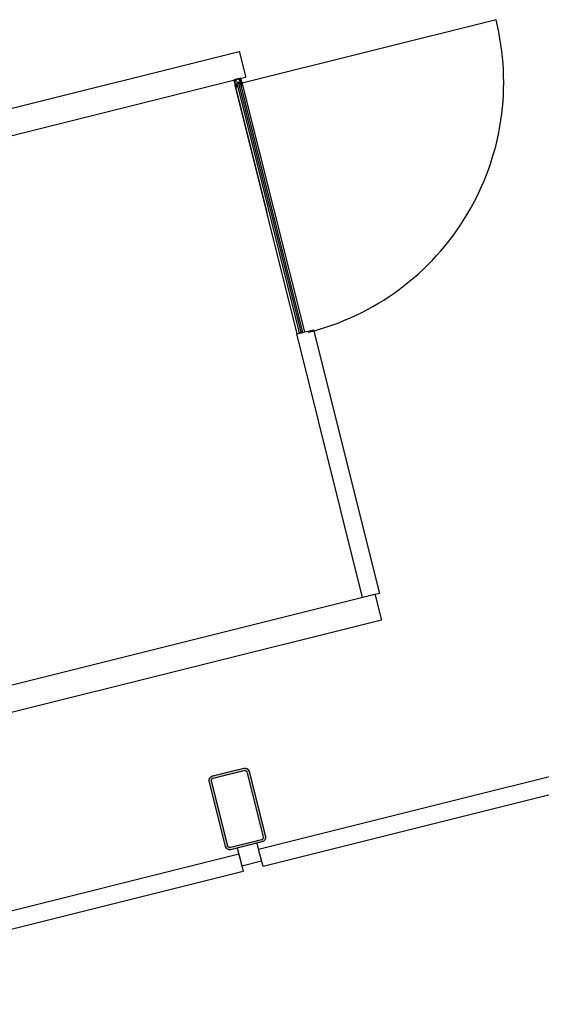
# Model space of a CAD drawing. Header units: millimetres. Extents: x 7256 to 213640, y 21030 to 164335.
# Tile 47 of 70: x 174794 to 176575, y 102059 to 105425. Entities that reach past the tile are written whole.
import ezdxf

# ---------------------------------------------------------------- set-up
doc = ezdxf.new("R2010")
doc.units = ezdxf.units.MM
doc.header["$LTSCALE"] = 100
for name, color, linetype in [('AA28----_KONSTRUKTIE', 252, 'Continuous'), ('AL22----_BINNENWAND', 2, 'Continuous'), ('AL28----_KONSTRUKTIE_STAAL', 1, 'Continuous'), ('AL31----_BUITENKOZIJNEN', 1, 'Continuous'), ('AL32----_BINNENKOZIJNEN', 1, 'Continuous')]:
    doc.layers.add(name, color=color, linetype=linetype)

# ---------------------------------------------------------------- blocks, each defined once
blk = doc.blocks.new('72_concentratieplekken_entree_4x')
at = {"layer": 'AL32----_BINNENKOZIJNEN', "linetype": 'Continuous', "lineweight": 9}
h = blk.add_hatch(color=34, dxfattribs=at)
h.dxf.hatch_style = 1
h.paths.add_polyline_path([(13528.69190990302, 3296.625904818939), (13529.21836074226, 3296.570909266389), (13527.86058391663, 3302.002016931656), (13527.42194872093, 3301.705749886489, -0.5205670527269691), (13526.96299080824, 3301.881594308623), (13526.86597656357, 3302.269651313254), (13526.08986256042, 3302.075622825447), (13527.69059758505, 3295.672682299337), (13528.4667115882, 3295.866710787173), (13528.3696973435, 3296.254767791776, -0.5205670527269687)])
at = {"layer": 'AL32----_BINNENKOZIJNEN', "lineweight": 9}
h = blk.add_hatch(color=34, dxfattribs=at)
h.dxf.hatch_style = 1
h.paths.add_polyline_path([(13548.62142212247, 3301.833086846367), (13548.37888651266, 3302.803229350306, 0.4142135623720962), (13547.7725474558, 3303.167032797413), (13548.25761867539, 3301.226747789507, 0.4142135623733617)])
at = {"layer": 'AL22----_BINNENWAND'}
for p, q in [((13538.05162042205, 3414.120607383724), (12240.00095012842, 3089.607961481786)), ((13538.53669167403, 3414.241875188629), (13538.05162042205, 3414.120607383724)), ((13538.05162042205, 3414.120607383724), (13538.05162042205, 3414.120607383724)), ((13540.47697664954, 3412.66539359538), (13540.35570884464, 3413.150464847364)), ((13561.09250348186, 3330.203280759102), (13540.47697664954, 3412.66539359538)), ((12261.10154814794, 3003.144010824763), (13560.12236094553, 3327.89919233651)), ((13559.63728969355, 3327.777924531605), (13560.12236094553, 3327.89919233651)), ((13559.63728969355, 3327.777924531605), (13559.63728969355, 3327.777924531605)), ((13561.21377128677, 3329.718209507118), (13561.09250348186, 3330.203280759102)), ((14001.77970634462, 1559.208139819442), (12703.72903605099, 1234.695493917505)), ((14002.2647775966, 1559.329407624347), (14001.77970634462, 1559.208139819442)), ((14001.77970634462, 1559.208139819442), (14001.77970634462, 1559.208139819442)), ((14004.20506257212, 1557.752926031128), (14004.08379476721, 1558.237997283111)), ((14024.82058940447, 1475.290813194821), (14004.20506257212, 1557.752926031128)), ((12724.82963407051, 1148.23154326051), (14023.85044686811, 1472.986724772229)), ((14023.36537561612, 1472.865456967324), (14023.85044686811, 1472.986724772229)), ((14023.36537561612, 1472.865456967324), (14023.36537561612, 1472.865456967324)), ((14024.94185720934, 1474.805741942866), (14024.82058940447, 1475.290813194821))]:
    blk.add_line(p, q, dxfattribs=at)
for centre, start, end in [((13538.90049508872, 3412.786661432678), 14.03624256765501, 104.0362425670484), ((13559.75855753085, 3329.354406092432), 284.0362425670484, 14.03624256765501), ((14002.62858101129, 1557.874193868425), 14.03624256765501, 104.0362425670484), ((14023.48664345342, 1474.44193852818), 284.0362425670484, 14.03624256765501)]:
    blk.add_arc(centre, 1.5, start, end, dxfattribs=at)
at = {"layer": 'AL32----_BINNENKOZIJNEN'}
for p, q in [((14415.48282582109, 3523.958439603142), (13548.3186286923, 3307.167366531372)), ((13520.00209327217, 3317.353737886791), (13525.82294790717, 3294.070317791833)), ((13543.64931681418, 3323.780931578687), (13520.36589671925, 3317.96007694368)), ((13521.82111044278, 3316.262327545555), (13524.97407337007, 3303.650474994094)), ((13525.38588279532, 3317.668908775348), (13522.18491388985, 3316.868666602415)), ((13736.70768549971, 2450.531416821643), (13524.1724856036, 3300.672273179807)), ((13524.97407337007, 3303.650474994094), (13526.33227287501, 3303.990024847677)), ((13526.74458341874, 3302.753093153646), (13525.28936966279, 3302.38928973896)), ((13525.28936966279, 3302.38928973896), (13527.1326402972, 3295.016206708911)), ((13526.08986256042, 3302.075622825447), (13526.86597656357, 3302.269651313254)), ((13527.69059758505, 3295.672682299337), (13526.08986256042, 3302.075622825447)), ((13526.96286546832, 3301.87996489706), (13526.74458341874, 3302.753093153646)), ((13537.90172381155, 3320.797868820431), (13526.84109655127, 3318.032712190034)), ((13526.86597656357, 3302.269651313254), (13526.96299080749, 3301.881594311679)), ((13527.35104784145, 3304.040161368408), (13529.65998700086, 3304.61739611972)), ((13527.86058391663, 3302.002016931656), (13527.35104784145, 3304.040161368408)), ((13527.8604585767, 3302.000387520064), (13527.42182338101, 3301.704120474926)), ((13527.42194872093, 3301.705749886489), (13527.86058391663, 3302.002016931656)), ((13527.54495098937, 3303.262417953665), (13527.8604585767, 3302.000387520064)), ((13527.68997118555, 3314.637213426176), (13527.68997118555, 3314.637213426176)), ((13529.21836074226, 3296.570909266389), (13527.86058391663, 3302.002016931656)), ((13528.59186059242, 3314.86268576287), (13528.96682417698, 3314.307537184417)), ((13532.03683597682, 3295.109999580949), (13529.65998700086, 3304.61739611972)), ((13537.90172381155, 3320.797868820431), (13529.75352949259, 3318.760820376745)), ((13530.58199765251, 3309.175561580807), (13529.85439075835, 3307.962883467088)), ((13529.85439075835, 3307.962883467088), (13743.5282634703, 2453.267337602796)), ((13534.34615092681, 3310.116599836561), (13530.58199765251, 3309.175561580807)), ((13534.95248998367, 3309.752796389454), (13534.34615092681, 3310.116599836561)), ((13535.19502559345, 3308.782653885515), (13534.95248998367, 3309.752796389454)), ((13535.11524973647, 3308.400376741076), (13535.19502559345, 3308.782653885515)), ((13536.96553563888, 3307.679116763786), (13536.09240738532, 3307.460834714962)), ((13536.52897163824, 3307.569975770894), (13749.23270142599, 2456.754999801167)), ((13537.25657843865, 3310.844206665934), (13536.8927749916, 3310.237867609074)), ((13536.8927749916, 3310.237867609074), (13537.13531060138, 3309.267725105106)), ((13537.13531060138, 3309.267725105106), (13537.38559617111, 3308.967963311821)), ((13541.0207310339, 3311.785244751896), (13537.25657843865, 3310.844206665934)), ((13537.84870903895, 3317.176897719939), (13537.77910518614, 3316.510607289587)), ((13538.75059844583, 3317.402370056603), (13538.75059844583, 3317.402370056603)), ((13542.55790647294, 3321.96191440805), (13539.3569375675, 3321.161672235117)), ((13539.86626234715, 3319.12437298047), (13541.82259918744, 3319.613457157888)), ((13540.20581220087, 3317.766173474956), (13539.86626234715, 3319.12437298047)), ((13541.10770160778, 3317.99164581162), (13540.20581220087, 3317.766173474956)), ((13540.20581220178, 3317.766173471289), (13540.20581220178, 3317.766173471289)), ((13542.23340914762, 3311.057637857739), (13541.0207310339, 3311.785244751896)), ((13545.80504580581, 3311.037039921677), (13541.10770160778, 3317.99164581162)), ((13541.30366071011, 3317.701520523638), (13541.48266519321, 3317.43649722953)), ((13541.82259918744, 3319.613457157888), (13544.74122835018, 3315.292310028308)), ((13755.90728182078, 2456.362091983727), (13542.23340914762, 3311.057637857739)), ((13543.16424552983, 3321.598110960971), (13544.86199479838, 3314.807113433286)), ((13546.31720855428, 3315.170916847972), (13544.25565587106, 3323.417128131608)), ((13544.74122835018, 3315.292310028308), (13544.98376395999, 3314.32216752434)), ((13544.98376395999, 3314.32216752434), (13545.95390646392, 3314.564703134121)), ((13545.95390646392, 3314.564703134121), (13545.46883521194, 3314.443435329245)), ((13547.77292347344, 3303.165528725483), (13545.80504580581, 3311.037039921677)), ((13546.56024552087, 3314.200899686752), (13550.0770118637, 3300.133833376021)), ((13548.62142208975, 3299.771534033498), (13548.25799475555, 3301.225243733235)), ((13549.71320841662, 3299.527494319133), (13549.22813716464, 3299.406226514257)), ((13550.07701185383, 3300.133833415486), (13761.44631963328, 2456.716074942)), ((13525.70170541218, 3294.555393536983), (13633.04143610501, 2865.196442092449)), ((13529.72777147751, 3294.531135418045), (13526.42928696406, 3293.706514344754)), ((13527.1326402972, 3295.016206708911), (13528.58785405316, 3295.380010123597)), ((13527.69059758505, 3295.672682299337), (13528.4667115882, 3295.866710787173)), ((13528.58785405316, 3295.380010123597), (13528.3695720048, 3296.253138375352)), ((13528.4667115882, 3295.866710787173), (13528.36969734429, 3296.254767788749)), ((13528.69178456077, 3296.62427539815), (13529.21823540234, 3296.569279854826)), ((13528.69190990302, 3296.625904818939), (13529.21836074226, 3296.570909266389)), ((13529.21823540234, 3296.569279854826), (13529.72777147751, 3294.531135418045)), ((13529.21836074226, 3296.570909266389), (13529.72789681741, 3294.532764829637)), ((13529.72789681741, 3294.532764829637), (13532.03683597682, 3295.109999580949)), ((13734.70919222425, 2450.031793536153), (13791.77049007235, 2464.297117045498)), ((13748.79613717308, 2456.645858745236), (13749.66926542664, 2456.86414079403)), ((13791.77049007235, 2464.297117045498), (14017.08607156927, 1563.034730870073)), ((13960.02477372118, 1548.769407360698), (13734.70919222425, 2450.031793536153)), ((13743.5282634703, 2453.267337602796), (13744.74094158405, 2452.53973070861)), ((13744.74094158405, 2452.53973070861), (13748.50509437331, 2453.480768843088)), ((13748.62636221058, 2455.057250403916), (13748.37607663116, 2455.357012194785)), ((13748.50509437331, 2453.480768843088), (13748.86889782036, 2454.087107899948)), ((13748.86889782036, 2454.087107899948), (13748.62636221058, 2455.057250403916)), ((13750.64642307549, 2455.924598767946), (13750.56664721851, 2455.542321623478)), ((13750.56664721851, 2455.542321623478), (13750.80918282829, 2454.572179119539)), ((13750.80918282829, 2454.572179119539), (13751.41552188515, 2454.208375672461)), ((13751.41552188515, 2454.208375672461), (13755.17967492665, 2455.149413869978)), ((13755.17967492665, 2455.149413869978), (13755.90728182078, 2456.362091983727)), ((14017.08607156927, 1563.034730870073), (13960.02477372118, 1548.769407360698))]:
    blk.add_line(p, q, dxfattribs=at)
at = {"layer": 'AL32----_BINNENKOZIJNEN', "lineweight": 9}
for p, q in [((13525.38588279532, 3317.668908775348), (13526.42891332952, 3313.496786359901)), ((13526.84109655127, 3318.032712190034), (13527.68997118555, 3314.637213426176)), ((13537.90172381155, 3320.797868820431), (13538.75059844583, 3317.402370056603)), ((13539.3569375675, 3321.161672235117), (13540.20581220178, 3317.766173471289)), ((13540.38221083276, 3306.905985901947), (13543.80163602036, 3310.169518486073, 149.9999999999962)), ((13543.90180647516, 3308.342233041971, 149.9999999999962), (13540.96667815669, 3306.311573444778, 149.9999999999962)), ((13544.18443610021, 3307.211714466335, 149.9999999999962), (13541.02256518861, 3304.302949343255, 149.9999999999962)), ((13544.58644976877, 3305.603659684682), (13541.61200519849, 3303.73026510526)), ((13541.67701779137, 3301.68315659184), (13544.83928224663, 3304.592329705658)), ((13545.24472872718, 3302.970543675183), (13542.26575468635, 3301.11526697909)), ((13546.07479802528, 3299.650266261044), (13543.80466456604, 3299.082732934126)), ((13543.80466456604, 3299.082732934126), (13544.04720017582, 3298.112590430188)), ((13544.18443610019, 3307.211714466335, 149.9999999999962), (13543.90180647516, 3308.342233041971, 149.9999999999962)), ((13548.74268989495, 3299.286462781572), (13544.04720017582, 3298.112590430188)), ((13544.83928224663, 3304.592329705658), (13544.58644976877, 3305.603659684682)), ((13546.07479802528, 3299.650266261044), (13545.24472872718, 3302.970543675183)), ((13546.07479818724, 3309.958030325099, 149.9999999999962), (13548.74268989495, 3299.286462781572)), ((13546.55986940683, 3308.017745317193), (13547.7725474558, 3303.167032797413)), ((13548.74268989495, 3299.286462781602), (13546.95762768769, 3298.84019725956)), ((13547.7725474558, 3303.167032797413), (13548.25761867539, 3301.226747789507)), ((13548.25761867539, 3301.226747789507), (13548.74268989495, 3299.286462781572)), ((13548.37888651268, 3302.803229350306), (13548.62142212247, 3301.833086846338))]:
    blk.add_line(p, q, dxfattribs=at)
at = {"layer": 'AL32----_BINNENKOZIJNEN', "linetype": 'Continuous', "lineweight": 9}
for p, q in [((13527.03525238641, 3313.132982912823), (13528.67375013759, 3313.542607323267)), ((13527.68997118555, 3314.637213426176), (13528.59186059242, 3314.86268576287)), ((13538.75059844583, 3317.402370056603), (13537.84870903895, 3317.176897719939)), ((13538.39766690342, 3315.973586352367), (13541.18959115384, 3316.671567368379)), ((13540.20581220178, 3317.766173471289), (13540.76805106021, 3317.906733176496)), ((13545.46833385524, 3314.443309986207), (13545.9534051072, 3314.564577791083)), ((13548.37888651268, 3302.803229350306), (13548.62142212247, 3301.833086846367))]:
    blk.add_line(p, q, dxfattribs=at)
blk.add_circle((13529.69394190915, 3299.575080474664), 0.75, dxfattribs=at)
at = {"layer": 'AL32----_BINNENKOZIJNEN'}
for centre, radius, start, end in [((13560.69764739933, 3310.262121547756), 881.0924001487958, 284.0362425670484, 14.03624494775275), ((13520.48716452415, 3317.475005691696), 0.5, 104.0362425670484, 194.036242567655), ((13522.30618169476, 3316.383595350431), 0.5, 104.0362425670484, 194.036242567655), ((13526.57480848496, 3303.019882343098), 1.000000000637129, 14.036242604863, 104.0362425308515), ((13527.25390821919, 3301.952725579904), 0.2999999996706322, 194.0362419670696, 304.0362420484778), ((13527.25403355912, 3301.954354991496), 0.2999999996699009, 194.036186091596, 304.0362420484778), ((13528.55248233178, 3314.027678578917), 0.5000000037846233, 284.036242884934, 34.03624296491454), ((13535.89837889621, 3308.236948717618), 0.7999999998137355, 168.2123514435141, 284.0362426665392), ((13536.77150714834, 3308.455230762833), 0.7999999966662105, 284.0362428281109, 39.86013404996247), ((13538.27639909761, 3316.458657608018), 0.5000000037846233, 174.0362421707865, 284.0362422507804), ((13541.06832334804, 3317.15663862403), 0.5000000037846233, 284.036242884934, 34.03624296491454), ((13542.67917427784, 3321.476843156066), 0.5, 14.03624256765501, 104.0362425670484), ((13543.77058461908, 3323.295860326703), 0.5, 14.03624256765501, 104.0362425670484), ((13546.07517426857, 3314.079631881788), 0.5000000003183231, 14.036242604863, 104.0362425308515), ((13549.10686936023, 3299.891297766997), 0.5000000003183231, 194.036242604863, 284.0362425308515), ((13549.59194061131, 3300.012565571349), 0.5000000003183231, 284.0362426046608, 14.03624253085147), ((13526.30801915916, 3294.191585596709), 0.5, 194.036242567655, 284.0362425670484), ((13528.66074009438, 3296.327528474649), 0.2999999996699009, 84.03624308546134, 194.0362990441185), ((13749.86329391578, 2456.088026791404), 0.7999999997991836, 348.2123514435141, 104.0362426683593), ((13748.99016565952, 2455.86974474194), 0.7999999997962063, 104.0362424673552, 219.8601336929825)]:
    blk.add_arc(centre, radius, start, end, dxfattribs=at)
at = {"layer": 'AL32----_BINNENKOZIJNEN', "linetype": 'Continuous', "lineweight": 9}
for centre, radius, start, end in [((13526.91398458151, 3313.618054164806), 0.5, 194.036242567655, 284.0362425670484), ((13540.85503026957, 3306.786344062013), 0.4877216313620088, 165.7999852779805, 283.2333332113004), ((13541.50035731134, 3304.205035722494, -150.0000000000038), 0.4877216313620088, 168.4187594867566, 283.2333332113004), ((13542.14878954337, 3301.583127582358), 0.4822596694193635, 168.0289564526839, 284.0362425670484), ((13545.83213730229, 3315.049649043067), 0.5, 284.0362425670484, 14.03624256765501), ((13547.89419062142, 3302.680453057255), 0.500004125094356, 14.21437245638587, 104.036046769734), ((13548.13350674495, 3301.712242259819), 0.502657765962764, 284.3390539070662, 13.91081448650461), ((13528.66061475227, 3296.325899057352), 0.2999999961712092, 84.0362421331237, 194.0362425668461)]:
    blk.add_arc(centre, radius, start, end, dxfattribs=at)
at = {"layer": 'AL32----_BINNENKOZIJNEN', "linetype": 'Continuous'}
for centre, start, end in [((13540.88931886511, 3317.421661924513), 34.03624236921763, 104.0362425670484), ((13545.34706605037, 3314.928381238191), 194.036242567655, 284.0362425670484)]:
    blk.add_arc(centre, 0.5, start, end, dxfattribs=at)
at = {"layer": 'AL32----_BINNENKOZIJNEN', "lineweight": 9}
for centre, radius, start, end in [((13544.88399251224, 3309.480946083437, 149.9999999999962), 1.282820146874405, 21.83300800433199, 147.5363405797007), ((13547.8938152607, 3302.68196154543), 0.500000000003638, 14.03624256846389, 104.0362425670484), ((13548.13635087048, 3301.711819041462), 0.500000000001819, 284.0362425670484, 14.03624256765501)]:
    blk.add_arc(centre, radius, start, end, dxfattribs=at)

msp = doc.modelspace()

# ---------------------------------------------------------------- hatches: boundary and pattern name
at = {"layer": 'AA28----_KONSTRUKTIE'}
h = msp.add_hatch(color=256, dxfattribs=at)
h.dxf.hatch_style = 1
edge = h.paths.add_edge_path(flags=16)
edge.add_arc((175618.0879647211, 102628.8913120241), 6.999992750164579, -75.96378394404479, 14.036284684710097, ccw=False)
edge.add_line((175619.7857090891, 102622.1003207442), (175513.1245191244, 102595.4350218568))
edge.add_arc((175511.5031578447, 102602.4305256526), 7.180939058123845, 195.0233501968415, 283.0491493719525, ccw=False)
edge.add_line((175504.5676613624, 102600.569135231), (175448.811692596, 102823.5930251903))
edge.add_arc((175455.8068506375, 102825.2145180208), 7.180631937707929, 105.0217122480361, 193.0507948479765, ccw=False)
edge.add_line((175453.9457380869, 102832.1497710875), (175560.5526115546, 102858.80149085))
edge.add_arc((175562.1740944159, 102851.8063095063), 7.18065238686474, 15.021824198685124, 103.05067537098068, ccw=False)
edge.add_line((175569.1093635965, 102853.6674409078), (175624.8789539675, 102630.5890645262))
edge = h.paths.add_edge_path()
edge.add_arc((175618.0879647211, 102628.8913120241), 14.9999927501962, -75.96378394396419, 14.036284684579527, ccw=False)
edge.add_line((175621.7259903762, 102614.3391798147), (175515.0103167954, 102587.6602600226))
edge.add_arc((175511.5031578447, 102602.4305256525), 15.18093905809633, 194.7151381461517, 283.3573574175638, ccw=False)
edge.add_line((175496.8201433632, 102598.5743622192), (175441.03695353, 102821.7071364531))
edge.add_arc((175455.8068506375, 102825.2145180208), 15.18063193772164, 104.71400450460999, 193.3584962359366, ccw=False)
edge.add_line((175451.9510557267, 102839.8973117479), (175558.6667293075, 102866.5762315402))
edge.add_arc((175562.1740944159, 102851.8063095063), 15.18065238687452, 14.714081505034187, 103.358414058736, ccw=False)
edge.add_line((175576.8569027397, 102855.6621293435), (175632.6400925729, 102632.5293551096))
h = msp.add_hatch(color=256, dxfattribs=at)
h.dxf.hatch_style = 1
edge = h.paths.add_edge_path(flags=16)
edge.add_arc((175618.0879647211, 102628.8913120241), 6.999992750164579, -75.96378394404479, 14.036284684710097, ccw=False)
edge.add_line((175619.7857090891, 102622.1003207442), (175513.1245191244, 102595.4350218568))
edge.add_arc((175511.5031578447, 102602.4305256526), 7.180939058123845, 195.0233501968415, 283.0491493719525, ccw=False)
edge.add_line((175504.5676613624, 102600.569135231), (175448.8116925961, 102823.5930251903))
edge.add_arc((175455.8068506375, 102825.2145180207), 7.180631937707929, 105.0217122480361, 193.0507948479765, ccw=False)
edge.add_line((175453.9457380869, 102832.1497710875), (175560.5526115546, 102858.80149085))
edge.add_arc((175562.174094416, 102851.8063095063), 7.18065238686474, 15.021824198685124, 103.05067537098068, ccw=False)
edge.add_line((175569.1093635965, 102853.6674409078), (175624.8789539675, 102630.5890645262))
edge = h.paths.add_edge_path()
edge.add_arc((175618.0879647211, 102628.8913120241), 14.9999927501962, -75.96378394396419, 14.036284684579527, ccw=False)
edge.add_line((175621.7259903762, 102614.3391798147), (175515.0103167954, 102587.6602600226))
edge.add_arc((175511.5031578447, 102602.4305256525), 15.18093905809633, 194.7151381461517, 283.3573574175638, ccw=False)
edge.add_line((175496.8201433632, 102598.5743622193), (175441.03695353, 102821.7071364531))
edge.add_arc((175455.8068506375, 102825.2145180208), 15.18063193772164, 104.71400450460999, 193.3584962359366, ccw=False)
edge.add_line((175451.9510557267, 102839.8973117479), (175558.6667293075, 102866.5762315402))
edge.add_arc((175562.1740944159, 102851.8063095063), 15.18065238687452, 14.714081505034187, 103.358414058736, ccw=False)
edge.add_line((175576.8569027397, 102855.6621293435), (175632.6400925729, 102632.5293551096))

# ---------------------------------------------------------------- linework, layer by layer
at = {"layer": 'AL28----_KONSTRUKTIE_STAAL'}
for points in [[(175632.6400925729, 102632.5293551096, -0.4142139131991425), (175621.7259903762, 102614.3391798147), (175515.0103167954, 102587.6602600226, -0.4072895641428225), (175496.8201433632, 102598.5743622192), (175441.03695353, 102821.7071364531, -0.4073011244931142), (175451.9510557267, 102839.8973117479), (175558.6667293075, 102866.5762315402, -0.4073003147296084), (175576.8569027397, 102855.6621293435)], [(175624.8789539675, 102630.5890645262, -0.414213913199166), (175619.7857090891, 102622.1003207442), (175513.1245191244, 102595.4350218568, -0.4041571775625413), (175504.5676613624, 102600.569135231), (175448.811692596, 102823.5930251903, -0.4041738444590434), (175453.9457380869, 102832.1497710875), (175560.5526115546, 102858.80149085, -0.4041726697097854), (175569.1093635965, 102853.6674409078)]]:
    msp.add_lwpolyline(points, format="xyb", close=True, dxfattribs=at)
at = {"layer": 'AL31----_BUITENKOZIJNEN'}
for points in [[(175624.7046638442, 102530.0819076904), (175609.6674549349, 102590.2307426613), (177322.4943702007, 103018.4374938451), (177337.5315791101, 102958.2886588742)], [(175536.9050656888, 102592.6629247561), (175551.9422751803, 102532.5140899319), (175619.852245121, 102549.4915833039), (175604.8150356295, 102609.6404181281)], [(173742.0204076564, 102059.4108429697), (173726.9831987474, 102119.5596779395), (175541.7574793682, 102573.2532717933), (175556.7946882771, 102513.1044368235)]]:
    msp.add_lwpolyline(points, close=True, dxfattribs=at)

# ---------------------------------------------------------------- block references
msp.add_blockref('72_concentratieplekken_entree_4x', (162004.8956943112, 101900.7736133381))

doc.saveas('drawing.dxf')
